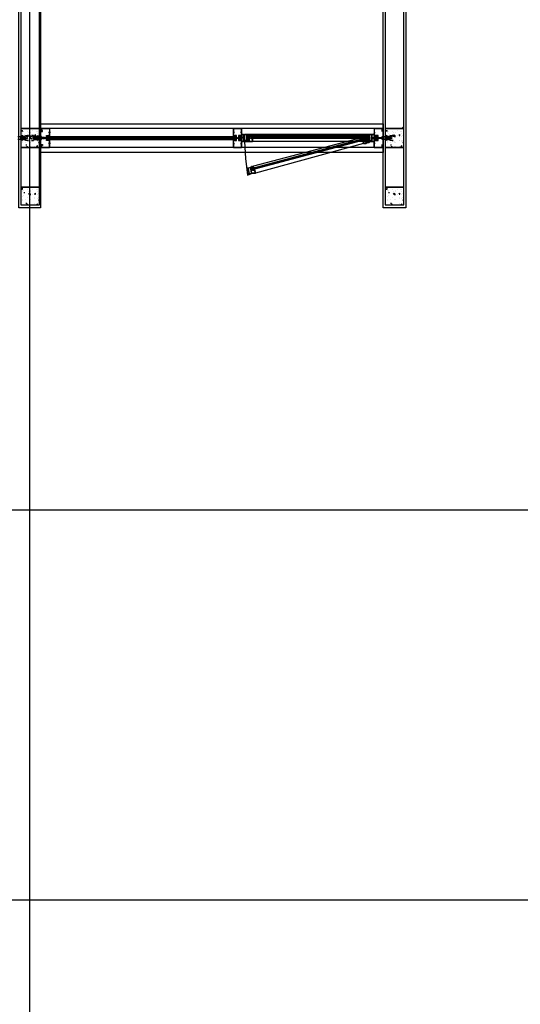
# Model space of a CAD drawing. Header units: millimetres. Extents: x 0 to 420, y 0 to 297.
# Tile 32 of 79: x 200 to 221, y 79 to 121. Entities that reach past the tile are written whole.
import ezdxf

# ---------------------------------------------------------------- set-up
doc = ezdxf.new("R2010")
doc.units = ezdxf.units.MM
doc.layers.add('LINE_000000', color=7, linetype='Continuous')

msp = doc.modelspace()

# ---------------------------------------------------------------- linework, layer by layer
at = {"layer": 'LINE_000000', "lineweight": 25}
for p, q in [((200.067, 213.402), (200.067, 67.691)), ((199.729, 116.247), (199.771, 116.247)), ((199.729, 116.247), (199.771, 116.205)), ((199.771, 116.205), (199.771, 116.247)), ((199.771, 116.163), (199.771, 116.163)), ((199.813, 116.205), (199.813, 116.205)), ((199.983, 116.205), (199.983, 116.205)), ((200.025, 116.163), (200.025, 116.163)), ((200.11, 116.163), (200.11, 116.163)), ((200.11, 116.163), (200.11, 116.163)), ((200.194, 116.247), (200.194, 116.247)), ((200.364, 116.205), (200.364, 116.205)), ((200.406, 116.205), (200.406, 116.205)), ((200.575, 116.29), (200.575, 116.29)), ((200.956, 116.163), (200.872, 116.163)), ((215.18, 116.332), (200.914, 116.332)), ((200.914, 116.163), (200.914, 116.163)), ((200.914, 116.163), (200.914, 116.163)), ((208.788, 116.332), (209, 116.332)), ((208.788, 116.163), (208.788, 116.163)), ((208.788, 116.163), (208.83, 116.163)), ((209.127, 116.163), (209.127, 116.163)), ((209.127, 116.163), (209.127, 116.163)), ((214.799, 116.163), (214.799, 116.163)), ((214.799, 116.163), (214.799, 116.163)), ((214.799, 116.163), (214.842, 116.163)), ((214.842, 116.163), (214.842, 116.163)), ((214.842, 116.163), (214.842, 116.163)), ((215.18, 116.332), (215.18, 116.332)), ((215.18, 116.29), (215.18, 116.29)), ((215.307, 116.247), (215.35, 116.247)), ((215.307, 116.247), (215.35, 116.205)), ((215.35, 116.205), (215.35, 116.247)), ((215.35, 116.163), (215.35, 116.163)), ((215.392, 116.205), (215.392, 116.205)), ((215.561, 116.205), (215.561, 116.205)), ((215.604, 116.163), (215.604, 116.163)), ((215.688, 116.163), (215.688, 116.163)), ((215.688, 116.163), (215.688, 116.163)), ((215.773, 116.247), (215.773, 116.247)), ((215.942, 116.205), (215.942, 116.205)), ((215.985, 116.332), (216.069, 116.417)), ((215.985, 116.205), (215.985, 116.205)), ((199.686, 115.951), (199.729, 115.951)), ((199.686, 115.951), (199.686, 115.951)), ((199.686, 115.951), (199.686, 115.951)), ((199.686, 115.909), (199.686, 115.909)), ((199.686, 115.909), (199.686, 115.909)), ((199.686, 115.909), (199.686, 115.909)), ((199.729, 115.909), (199.686, 115.909)), ((199.686, 115.909), (199.686, 115.909)), ((199.729, 115.951), (199.729, 115.951)), ((199.771, 115.909), (199.729, 115.951)), ((199.729, 115.951), (199.771, 115.951)), ((199.729, 115.951), (199.729, 115.951)), ((199.729, 115.951), (199.729, 115.951)), ((199.729, 115.909), (199.729, 115.909)), ((199.771, 115.909), (199.729, 115.909)), ((199.729, 115.909), (199.729, 115.909)), ((199.729, 115.909), (199.729, 115.909)), ((199.771, 116.12), (199.771, 116.12)), ((199.771, 115.951), (199.771, 115.951)), ((199.771, 115.951), (199.813, 115.951)), ((199.771, 115.951), (199.771, 115.951)), ((199.771, 115.951), (199.771, 115.951)), ((199.771, 115.909), (199.771, 115.909)), ((199.771, 115.909), (199.771, 115.909)), ((199.771, 115.909), (199.771, 115.909)), ((199.813, 115.909), (199.771, 115.909)), ((199.771, 115.909), (199.771, 115.909)), ((199.771, 115.909), (199.771, 115.909)), ((199.771, 115.909), (199.771, 115.909)), ((199.771, 115.782), (199.771, 115.782)), ((199.771, 115.739), (199.771, 115.739)), ((199.856, 115.909), (199.813, 115.951)), ((199.813, 115.951), (199.813, 115.951)), ((199.813, 115.951), (199.813, 115.951)), ((199.813, 115.951), (199.813, 115.951)), ((199.813, 115.909), (199.813, 115.909)), ((199.813, 115.909), (199.813, 115.909)), ((199.856, 116.078), (199.856, 116.078)), ((199.856, 116.078), (199.856, 116.078)), ((199.856, 116.078), (199.856, 116.078)), ((199.856, 115.951), (199.856, 115.951)), ((199.856, 115.951), (199.94, 115.951)), ((199.856, 115.909), (199.856, 115.909)), ((199.856, 115.909), (199.856, 115.909)), ((199.856, 115.909), (199.94, 115.909)), ((199.898, 115.739), (199.898, 115.739)), ((199.983, 115.824), (199.983, 115.824)), ((200.067, 115.993), (200.11, 116.036)), ((200.067, 115.993), (200.11, 115.993)), ((200.067, 115.993), (200.067, 115.993)), ((200.067, 115.782), (200.067, 115.782)), ((200.067, 115.739), (200.067, 115.739)), ((200.11, 115.993), (200.11, 116.036)), ((200.11, 115.951), (200.11, 115.951)), ((200.11, 115.739), (200.11, 115.739)), ((200.194, 116.036), (200.194, 116.036)), ((200.279, 115.951), (200.194, 115.951)), ((200.279, 115.909), (200.194, 115.909)), ((200.279, 116.036), (200.321, 116.078)), ((200.279, 116.036), (200.321, 116.036)), ((200.279, 115.909), (200.321, 115.951)), ((200.321, 115.951), (200.279, 115.951)), ((200.279, 115.951), (200.279, 115.951)), ((200.279, 115.909), (200.279, 115.909)), ((200.279, 115.909), (200.321, 115.909)), ((200.279, 115.824), (200.279, 115.824)), ((200.279, 115.824), (200.279, 115.824)), ((200.321, 116.036), (200.321, 116.078)), ((200.321, 115.951), (200.321, 115.951)), ((200.321, 115.951), (200.321, 115.951)), ((200.321, 115.951), (200.321, 115.951)), ((200.364, 115.951), (200.321, 115.951)), ((200.321, 115.909), (200.321, 115.909)), ((200.321, 115.909), (200.321, 115.909)), ((200.321, 115.909), (200.364, 115.909)), ((200.364, 115.951), (200.364, 115.951)), ((200.406, 115.951), (200.364, 115.951)), ((200.364, 115.951), (200.364, 115.951)), ((200.364, 115.951), (200.364, 115.951)), ((200.364, 115.909), (200.406, 115.909)), ((200.364, 115.909), (200.364, 115.909)), ((200.364, 115.909), (200.364, 115.909)), ((200.364, 115.909), (200.364, 115.909)), ((200.406, 116.12), (200.406, 116.12)), ((200.406, 115.993), (200.406, 115.993)), ((200.406, 115.951), (200.406, 115.951)), ((200.406, 115.909), (200.406, 115.951)), ((200.406, 115.951), (200.406, 115.951)), ((200.406, 115.909), (200.448, 115.951)), ((200.406, 115.951), (200.406, 115.951)), ((200.448, 115.951), (200.406, 115.951)), ((200.406, 115.909), (200.406, 115.909)), ((200.406, 115.909), (200.406, 115.909)), ((200.406, 115.909), (200.406, 115.909)), ((200.406, 115.909), (200.448, 115.909)), ((200.406, 115.824), (200.406, 115.824)), ((200.406, 115.782), (200.406, 115.782)), ((200.448, 116.036), (200.448, 116.036)), ((200.448, 115.951), (200.448, 115.951)), ((200.448, 115.951), (200.448, 115.951)), ((200.491, 115.951), (200.448, 115.951)), ((200.448, 115.909), (200.448, 115.909)), ((200.448, 115.909), (200.448, 115.909)), ((200.448, 115.909), (200.491, 115.909)), ((200.448, 115.824), (200.448, 115.824)), ((200.448, 115.739), (200.491, 115.782)), ((200.448, 115.739), (200.491, 115.739)), ((200.448, 115.739), (200.448, 115.739)), ((200.618, 115.951), (200.575, 115.951)), ((200.618, 115.951), (200.618, 115.951)), ((200.618, 115.951), (200.618, 115.951)), ((200.618, 115.909), (200.66, 115.951)), ((200.618, 115.951), (200.618, 115.951)), ((200.66, 115.951), (200.618, 115.951)), ((200.618, 115.909), (200.618, 115.909)), ((200.618, 115.909), (200.618, 115.909)), ((200.618, 115.909), (200.618, 115.909)), ((200.618, 115.909), (200.66, 115.909)), ((200.66, 115.951), (200.66, 115.951)), ((200.702, 115.951), (200.66, 115.951)), ((200.66, 115.909), (200.66, 115.909)), ((200.66, 115.909), (200.66, 115.909)), ((200.66, 115.909), (200.702, 115.909)), ((200.66, 115.909), (200.66, 115.909)), ((200.702, 115.951), (200.702, 115.951)), ((200.702, 115.909), (200.702, 115.951)), ((200.702, 115.951), (200.702, 115.951)), ((200.872, 115.866), (200.787, 115.993)), ((200.872, 115.951), (208.83, 115.951)), ((200.872, 115.951), (200.872, 115.951)), ((200.872, 115.951), (200.872, 115.951)), ((200.872, 115.909), (208.83, 115.909)), ((200.872, 115.909), (208.83, 115.909)), ((200.872, 115.909), (200.872, 115.909)), ((200.872, 115.909), (200.872, 115.909)), ((200.914, 115.993), (208.788, 115.993)), ((200.914, 115.951), (200.914, 115.951)), ((200.914, 115.909), (200.914, 115.909)), ((200.914, 115.909), (200.914, 115.909)), ((200.914, 115.866), (208.788, 115.866)), ((200.914, 115.697), (200.914, 115.739)), ((208.788, 115.951), (208.788, 115.951)), ((208.788, 115.909), (208.788, 115.909)), ((208.83, 115.866), (208.915, 115.993)), ((208.83, 115.951), (208.83, 115.951)), ((208.83, 115.951), (208.83, 115.951)), ((208.83, 115.909), (208.83, 115.909)), ((208.83, 115.909), (208.83, 115.909)), ((208.915, 115.951), (208.915, 115.951)), ((208.915, 115.951), (208.957, 115.951)), ((208.915, 115.909), (208.915, 115.909)), ((208.957, 115.909), (208.915, 115.909)), ((208.915, 115.909), (208.915, 115.909)), ((208.915, 115.909), (208.915, 115.909)), ((208.957, 115.951), (208.957, 115.951)), ((208.957, 115.951), (208.957, 115.951)), ((208.957, 115.951), (208.957, 115.951)), ((208.957, 115.951), (208.957, 115.951)), ((208.957, 115.951), (208.957, 115.951)), ((208.957, 115.951), (208.957, 115.951)), ((208.957, 115.909), (208.957, 115.909)), ((208.957, 115.909), (208.957, 115.909)), ((208.957, 115.909), (208.957, 115.909)), ((208.957, 115.909), (208.957, 115.909)), ((208.957, 115.909), (208.957, 115.909)), ((209, 115.951), (209, 115.951)), ((209, 115.951), (209, 115.951)), ((209, 115.951), (209, 115.951)), ((209, 115.951), (209, 115.951)), ((209, 115.951), (209, 115.951)), ((209, 115.909), (209, 115.909)), ((209, 115.909), (209, 115.909)), ((209, 115.909), (209, 115.909)), ((209, 115.909), (209, 115.909)), ((209.042, 115.951), (209.042, 115.951)), ((209.042, 115.951), (209.042, 115.951)), ((209.042, 115.951), (209.042, 115.951)), ((209.084, 115.951), (209.042, 115.951)), ((209.042, 115.951), (209.042, 115.951)), ((209.042, 115.951), (209.042, 115.951)), ((209.042, 115.909), (209.042, 115.909)), ((209.042, 115.909), (209.042, 115.909)), ((209.042, 115.909), (209.042, 115.909)), ((209.042, 115.909), (209.042, 115.909)), ((209.254, 115.951), (209.084, 115.951)), ((209.084, 115.951), (209.084, 115.951)), ((209.084, 115.951), (209.084, 115.951)), ((209.084, 115.951), (209.084, 115.951)), ((209.127, 115.951), (209.084, 115.909)), ((209.127, 115.951), (209.084, 115.951)), ((209.084, 115.951), (209.084, 115.951)), ((209.084, 115.951), (209.084, 115.951)), ((209.084, 115.909), (209.084, 115.909)), ((209.084, 115.909), (209.084, 115.909)), ((209.084, 115.909), (209.084, 115.909)), ((209.084, 115.909), (209.084, 115.909)), ((209.127, 115.951), (209.127, 115.951)), ((209.127, 115.951), (209.127, 115.951)), ((209.127, 115.951), (209.127, 115.951)), ((209.169, 115.951), (209.127, 115.909)), ((209.127, 115.951), (209.127, 115.951)), ((209.127, 115.951), (209.127, 115.951)), ((209.127, 115.909), (209.127, 115.909)), ((209.127, 115.909), (209.127, 115.909)), ((209.127, 115.909), (209.127, 115.909)), ((209.127, 115.909), (209.127, 115.909)), ((209.127, 115.909), (209.127, 115.909)), ((209.169, 115.951), (209.169, 115.951)), ((209.169, 115.951), (209.169, 115.951)), ((209.169, 115.951), (209.169, 115.951)), ((209.169, 115.951), (209.169, 115.951)), ((209.169, 115.951), (209.169, 115.951)), ((209.169, 115.951), (209.169, 115.951)), ((209.169, 115.909), (209.169, 115.909)), ((209.169, 115.909), (209.169, 115.909)), ((209.169, 115.909), (209.169, 115.909)), ((209.169, 115.909), (209.169, 115.909)), ((209.169, 115.909), (209.169, 115.909)), ((209.169, 115.909), (209.169, 115.909)), ((209.211, 115.951), (209.211, 115.951)), ((209.211, 115.951), (209.211, 115.951)), ((209.211, 115.951), (209.211, 115.951)), ((209.254, 115.909), (209.211, 115.909)), ((209.211, 115.909), (209.211, 115.909)), ((209.211, 115.909), (209.211, 115.909)), ((209.211, 115.909), (209.211, 115.909)), ((209.211, 115.909), (209.211, 115.909)), ((209.254, 115.951), (209.254, 115.951)), ((209.254, 115.951), (209.254, 115.951)), ((209.254, 115.909), (209.254, 115.909)), ((209.254, 115.782), (209.254, 115.782)), ((209.254, 115.782), (209.254, 115.782)), ((209.254, 115.782), (209.254, 115.782)), ((209.296, 115.824), (209.296, 115.824)), ((209.296, 115.824), (209.296, 115.782)), ((209.296, 115.782), (209.296, 115.782)), ((209.296, 115.782), (209.296, 115.782)), ((209.338, 116.078), (209.338, 116.078)), ((209.381, 116.078), (209.338, 116.078)), ((209.338, 116.036), (209.338, 116.036)), ((209.338, 116.036), (209.381, 116.036)), ((209.381, 116.078), (209.381, 116.078)), ((209.381, 116.078), (209.381, 116.078)), ((209.55, 115.993), (209.508, 115.993)), ((209.508, 115.909), (209.55, 115.951)), ((214.418, 115.993), (209.55, 115.993)), ((214.418, 115.993), (209.55, 115.993)), ((209.55, 115.993), (209.55, 115.993)), ((209.55, 115.993), (209.55, 115.993)), ((209.592, 115.993), (209.55, 115.993)), ((209.55, 115.993), (209.55, 115.951)), ((214.418, 115.951), (209.55, 115.951)), ((214.418, 115.951), (209.55, 115.951)), ((214.418, 115.951), (209.55, 115.951)), ((209.55, 115.951), (209.55, 115.951)), ((209.592, 115.951), (209.55, 115.951)), ((209.55, 115.951), (209.55, 115.951)), ((214.334, 116.036), (209.592, 116.036)), ((209.592, 115.993), (209.592, 115.993)), ((209.592, 115.993), (209.592, 115.993)), ((209.592, 115.951), (209.592, 115.951)), ((214.334, 115.909), (209.592, 115.909)), ((214.334, 115.782), (209.592, 115.782)), ((214.291, 115.951), (209.635, 114.723)), ((214.291, 115.824), (209.677, 114.596)), ((214.291, 115.909), (214.291, 115.909)), ((214.291, 115.909), (214.334, 115.909)), ((214.291, 115.909), (214.291, 115.909)), ((214.291, 115.866), (214.291, 115.866)), ((214.334, 115.993), (214.334, 115.993)), ((214.334, 115.951), (214.334, 115.951)), ((214.334, 115.951), (214.334, 115.951)), ((214.334, 115.909), (214.334, 115.951)), ((214.334, 115.909), (214.334, 115.909)), ((214.334, 115.866), (214.334, 115.866)), ((214.376, 115.993), (214.376, 115.993)), ((214.376, 115.951), (214.376, 115.951)), ((214.376, 115.951), (214.376, 115.951)), ((214.376, 115.866), (214.376, 115.866)), ((214.418, 115.993), (214.418, 115.993)), ((214.418, 115.993), (214.418, 115.951)), ((214.418, 115.909), (214.418, 115.951)), ((214.545, 116.078), (214.588, 116.078)), ((214.588, 116.036), (214.588, 116.036)), ((214.63, 116.078), (214.63, 116.078)), ((214.63, 115.782), (214.63, 115.782)), ((214.63, 115.782), (214.63, 115.782)), ((214.63, 115.782), (214.672, 115.782)), ((214.672, 115.951), (214.842, 115.951)), ((214.672, 115.951), (214.715, 115.951)), ((214.672, 115.951), (214.672, 115.951)), ((214.672, 115.909), (214.715, 115.909)), ((214.672, 115.909), (214.672, 115.909)), ((214.672, 115.782), (214.672, 115.782)), ((214.672, 115.782), (214.672, 115.782)), ((214.672, 115.782), (214.672, 115.782)), ((214.715, 115.951), (214.715, 115.951)), ((214.715, 115.951), (214.757, 115.951)), ((214.715, 115.951), (214.715, 115.951)), ((214.715, 115.951), (214.715, 115.951)), ((214.715, 115.951), (214.715, 115.951)), ((214.715, 115.909), (214.757, 115.909)), ((214.715, 115.909), (214.715, 115.909)), ((214.715, 115.909), (214.715, 115.909)), ((214.715, 115.909), (214.715, 115.909)), ((214.757, 115.951), (214.757, 115.951)), ((214.757, 115.951), (214.799, 115.951)), ((214.757, 115.951), (214.757, 115.951)), ((214.757, 115.951), (214.757, 115.951)), ((214.757, 115.951), (214.757, 115.951)), ((214.757, 115.951), (214.757, 115.951)), ((214.757, 115.909), (214.799, 115.909)), ((214.757, 115.909), (214.757, 115.909)), ((214.757, 115.909), (214.757, 115.909)), ((214.757, 115.909), (214.757, 115.909)), ((214.757, 115.909), (214.757, 115.909)), ((214.757, 115.909), (214.757, 115.909)), ((214.799, 115.951), (214.799, 115.951)), ((214.799, 115.951), (214.799, 115.951)), ((214.799, 115.951), (214.799, 115.951)), ((214.799, 115.951), (214.799, 115.951)), ((214.799, 115.951), (214.799, 115.951)), ((214.799, 115.951), (214.799, 115.951)), ((214.799, 115.909), (214.799, 115.909)), ((214.799, 115.909), (214.799, 115.909)), ((214.799, 115.909), (214.799, 115.909)), ((214.799, 115.909), (214.799, 115.909)), ((214.799, 115.909), (214.799, 115.909)), ((214.799, 115.909), (214.799, 115.909)), ((214.842, 115.951), (214.884, 115.909)), ((214.842, 115.951), (214.842, 115.951)), ((214.842, 115.951), (214.884, 115.951)), ((214.842, 115.951), (214.842, 115.951)), ((214.842, 115.951), (214.842, 115.951)), ((214.842, 115.951), (214.842, 115.951)), ((214.842, 115.951), (214.842, 115.951)), ((214.842, 115.909), (214.842, 115.909)), ((214.842, 115.909), (214.842, 115.909)), ((214.842, 115.909), (214.842, 115.909)), ((214.842, 115.909), (214.842, 115.909)), ((214.842, 115.909), (214.842, 115.909)), ((214.842, 115.909), (214.842, 115.909)), ((214.884, 115.951), (214.884, 115.951)), ((214.884, 115.951), (214.926, 115.951)), ((214.884, 115.951), (214.884, 115.951)), ((214.884, 115.951), (214.884, 115.951)), ((214.884, 115.951), (214.884, 115.951)), ((214.884, 115.951), (214.884, 115.951)), ((214.884, 115.909), (214.884, 115.909)), ((214.884, 115.909), (214.884, 115.909)), ((214.884, 115.909), (214.884, 115.909)), ((214.884, 115.909), (214.884, 115.909)), ((214.884, 115.909), (214.884, 115.909)), ((214.926, 115.951), (214.926, 115.951)), ((214.926, 115.951), (214.969, 115.951)), ((214.926, 115.951), (214.926, 115.951)), ((214.926, 115.951), (214.926, 115.951)), ((214.926, 115.951), (214.926, 115.951)), ((214.926, 115.909), (214.926, 115.909)), ((214.926, 115.909), (214.969, 115.909)), ((214.926, 115.909), (214.926, 115.909)), ((214.926, 115.909), (214.926, 115.909)), ((214.969, 115.951), (215.011, 115.951)), ((214.969, 115.951), (214.969, 115.951)), ((214.969, 115.951), (214.969, 115.951)), ((214.969, 115.951), (214.969, 115.951)), ((214.969, 115.951), (214.969, 115.951)), ((214.969, 115.951), (214.969, 115.951)), ((214.969, 115.909), (214.969, 115.909)), ((214.969, 115.909), (214.969, 115.909)), ((214.969, 115.909), (214.969, 115.909)), ((214.969, 115.909), (214.969, 115.909)), ((214.969, 115.909), (214.969, 115.909)), ((215.011, 115.951), (215.011, 115.951)), ((215.011, 115.951), (215.011, 115.951)), ((215.011, 115.951), (215.011, 115.951)), ((215.011, 115.909), (215.011, 115.909)), ((215.011, 115.909), (215.011, 115.909)), ((215.011, 115.909), (215.011, 115.909)), ((215.011, 115.909), (215.011, 115.909)), ((215.053, 115.951), (215.096, 115.951)), ((215.053, 115.951), (215.053, 115.951)), ((215.096, 115.909), (215.053, 115.909)), ((215.053, 115.909), (215.053, 115.909)), ((215.096, 115.951), (215.096, 115.951)), ((215.096, 115.951), (215.138, 115.951)), ((215.096, 115.951), (215.096, 115.951)), ((215.096, 115.909), (215.096, 115.909)), ((215.138, 115.909), (215.096, 115.909)), ((215.096, 115.909), (215.096, 115.909)), ((215.096, 115.909), (215.096, 115.909)), ((215.096, 115.909), (215.096, 115.909)), ((215.138, 115.909), (215.138, 115.951)), ((215.138, 115.951), (215.138, 115.951)), ((215.138, 115.951), (215.138, 115.951)), ((215.138, 115.909), (215.138, 115.909)), ((215.265, 115.951), (215.307, 115.951)), ((215.265, 115.951), (215.265, 115.951)), ((215.265, 115.951), (215.265, 115.951)), ((215.265, 115.909), (215.265, 115.909)), ((215.265, 115.909), (215.265, 115.909)), ((215.265, 115.909), (215.265, 115.909)), ((215.307, 115.909), (215.265, 115.909)), ((215.265, 115.909), (215.265, 115.909)), ((215.307, 115.951), (215.307, 115.951)), ((215.35, 115.909), (215.307, 115.951)), ((215.307, 115.951), (215.35, 115.951)), ((215.307, 115.951), (215.307, 115.951)), ((215.307, 115.951), (215.307, 115.951)), ((215.307, 115.909), (215.307, 115.909)), ((215.307, 115.909), (215.307, 115.909)), ((215.35, 115.909), (215.307, 115.909)), ((215.307, 115.909), (215.307, 115.909)), ((215.35, 115.951), (215.35, 115.951)), ((215.35, 115.951), (215.392, 115.951)), ((215.35, 115.951), (215.35, 115.951)), ((215.35, 115.951), (215.35, 115.951)), ((215.35, 115.909), (215.35, 115.909)), ((215.392, 115.909), (215.35, 115.909)), ((215.35, 115.909), (215.35, 115.909)), ((215.35, 115.909), (215.35, 115.909)), ((215.35, 115.909), (215.35, 115.909)), ((215.35, 115.782), (215.35, 115.782)), ((215.35, 115.739), (215.35, 115.739)), ((215.392, 116.12), (215.392, 116.12)), ((215.392, 115.951), (215.434, 115.951)), ((215.392, 115.951), (215.392, 115.951)), ((215.392, 115.951), (215.392, 115.951)), ((215.392, 115.951), (215.392, 115.951)), ((215.392, 115.909), (215.392, 115.909)), ((215.392, 115.909), (215.392, 115.909)), ((215.392, 115.909), (215.392, 115.909)), ((215.434, 116.078), (215.434, 116.078)), ((215.434, 116.078), (215.434, 116.078)), ((215.434, 116.078), (215.434, 116.078)), ((215.434, 115.909), (215.434, 115.951)), ((215.434, 115.951), (215.434, 115.951)), ((215.434, 115.951), (215.434, 115.951)), ((215.434, 115.951), (215.519, 115.951)), ((215.434, 115.909), (215.434, 115.909)), ((215.434, 115.909), (215.434, 115.909)), ((215.477, 115.909), (215.434, 115.909)), ((215.434, 115.909), (215.434, 115.909)), ((215.477, 115.909), (215.519, 115.909)), ((215.477, 115.739), (215.477, 115.739)), ((215.561, 115.824), (215.561, 115.824)), ((215.646, 115.993), (215.688, 116.036)), ((215.646, 115.993), (215.688, 115.993)), ((215.646, 115.993), (215.646, 115.993)), ((215.646, 115.782), (215.646, 115.782)), ((215.646, 115.739), (215.646, 115.739)), ((215.688, 115.993), (215.688, 116.036)), ((215.688, 115.951), (215.688, 115.951)), ((215.688, 115.739), (215.688, 115.739)), ((215.773, 116.036), (215.773, 116.036)), ((215.858, 116.036), (215.9, 116.078)), ((215.858, 116.036), (215.9, 116.036)), ((215.858, 115.824), (215.858, 115.824)), ((215.9, 116.036), (215.9, 116.078)), ((215.9, 115.824), (215.9, 115.824)), ((215.985, 116.12), (215.985, 116.12)), ((215.985, 115.993), (215.985, 115.993)), ((215.985, 115.824), (215.985, 115.824)), ((215.985, 115.782), (215.985, 115.782)), ((216.027, 116.036), (216.027, 116.036)), ((216.027, 115.824), (216.027, 115.824)), ((216.027, 115.739), (216.069, 115.782)), ((216.027, 115.739), (216.069, 115.739)), ((216.027, 115.739), (216.027, 115.739)), ((199.686, 115.697), (199.686, 115.697)), ((199.94, 115.612), (199.94, 115.655)), ((199.94, 115.612), (199.94, 115.655)), ((199.94, 115.612), (199.94, 115.612)), ((199.94, 115.57), (199.983, 115.57)), ((199.94, 115.57), (199.983, 115.528)), ((199.983, 115.528), (199.983, 115.57)), ((200.067, 115.57), (200.067, 115.57)), ((200.11, 115.57), (200.11, 115.57)), ((200.279, 115.57), (200.279, 115.57)), ((200.364, 115.57), (200.406, 115.612)), ((200.364, 115.57), (200.406, 115.57)), ((200.406, 115.57), (200.406, 115.612)), ((200.406, 115.612), (200.406, 115.612)), ((200.575, 115.57), (200.575, 115.57)), ((200.575, 115.528), (200.575, 115.528)), ((200.956, 115.697), (200.872, 115.697)), ((200.914, 115.697), (200.914, 115.697)), ((200.914, 115.697), (200.914, 115.697)), ((215.18, 115.528), (200.914, 115.528)), ((208.788, 115.697), (208.788, 115.697)), ((209.127, 115.697), (209.127, 115.697)), ((214.334, 115.697), (209.719, 114.427)), ((214.799, 115.697), (214.799, 115.697)), ((214.799, 115.697), (214.799, 115.697)), ((214.842, 115.697), (214.842, 115.697)), ((214.842, 115.697), (214.842, 115.697)), ((215.138, 115.528), (215.138, 115.528)), ((215.18, 115.57), (215.18, 115.57)), ((215.265, 115.697), (215.265, 115.697)), ((215.519, 115.612), (215.519, 115.655)), ((215.519, 115.612), (215.519, 115.655)), ((215.519, 115.612), (215.519, 115.612)), ((215.519, 115.57), (215.561, 115.57)), ((215.519, 115.57), (215.561, 115.528)), ((215.561, 115.528), (215.561, 115.57)), ((215.646, 115.57), (215.646, 115.57)), ((215.688, 115.57), (215.688, 115.57)), ((215.858, 115.57), (215.858, 115.57)), ((215.942, 115.57), (215.985, 115.612)), ((215.942, 115.57), (215.985, 115.57)), ((215.985, 115.57), (215.985, 115.612)), ((215.985, 115.612), (215.985, 115.612)), ((209.592, 114.681), (209.592, 114.681)), ((209.592, 114.639), (209.592, 114.639)), ((209.592, 114.639), (209.592, 114.639)), ((209.592, 114.639), (209.592, 114.596)), ((209.592, 114.596), (209.592, 114.596)), ((209.635, 114.681), (209.635, 114.681)), ((209.635, 114.681), (209.635, 114.639)), ((209.635, 114.681), (209.635, 114.681)), ((209.635, 114.596), (209.635, 114.596)), ((209.677, 114.596), (209.635, 114.596)), ((209.635, 114.596), (209.635, 114.596)), ((209.677, 114.596), (209.677, 114.596)), ((199.729, 113.75), (199.771, 113.792)), ((199.729, 113.75), (199.771, 113.75)), ((199.771, 113.75), (199.771, 113.792)), ((199.771, 113.707), (199.771, 113.707)), ((199.771, 113.665), (199.771, 113.665)), ((199.813, 113.707), (199.813, 113.707)), ((199.856, 113.58), (199.856, 113.623)), ((199.856, 113.58), (199.856, 113.623)), ((199.983, 113.75), (199.983, 113.75)), ((200.025, 113.665), (200.025, 113.665)), ((200.11, 113.707), (200.11, 113.707)), ((200.11, 113.665), (200.11, 113.665)), ((200.194, 113.75), (200.194, 113.75)), ((200.364, 113.75), (200.364, 113.75)), ((200.406, 113.75), (200.406, 113.75)), ((200.406, 113.665), (200.406, 113.665)), ((215.307, 113.75), (215.35, 113.792)), ((215.307, 113.75), (215.35, 113.75)), ((215.35, 113.75), (215.35, 113.792)), ((215.35, 113.707), (215.35, 113.707)), ((215.392, 113.707), (215.392, 113.707)), ((215.392, 113.665), (215.392, 113.665)), ((215.434, 113.58), (215.434, 113.623)), ((215.434, 113.58), (215.434, 113.623)), ((215.561, 113.75), (215.561, 113.75)), ((215.604, 113.665), (215.604, 113.665)), ((215.688, 113.707), (215.688, 113.707)), ((215.688, 113.665), (215.688, 113.665)), ((215.773, 113.75), (215.773, 113.75)), ((215.942, 113.75), (215.942, 113.75)), ((215.985, 113.75), (215.985, 113.75)), ((215.985, 113.665), (215.985, 113.665)), ((199.686, 113.199), (199.686, 113.199)), ((199.771, 113.453), (199.771, 113.453)), ((199.771, 113.284), (199.771, 113.284)), ((199.771, 113.242), (199.771, 113.242)), ((199.813, 113.496), (199.813, 113.496)), ((199.813, 113.496), (199.813, 113.496)), ((199.856, 113.58), (199.856, 113.58)), ((199.898, 113.284), (199.898, 113.284)), ((199.983, 113.369), (199.983, 113.369)), ((200.067, 113.538), (200.11, 113.538)), ((200.067, 113.538), (200.11, 113.496)), ((200.067, 113.538), (200.067, 113.538)), ((200.067, 113.284), (200.067, 113.284)), ((200.067, 113.284), (200.067, 113.284)), ((200.11, 113.496), (200.11, 113.538)), ((200.11, 113.496), (200.11, 113.496)), ((200.11, 113.284), (200.11, 113.284)), ((200.194, 113.538), (200.194, 113.538)), ((200.279, 113.538), (200.321, 113.58)), ((200.279, 113.538), (200.321, 113.538)), ((200.279, 113.369), (200.279, 113.369)), ((200.279, 113.326), (200.279, 113.326)), ((200.321, 113.538), (200.321, 113.58)), ((200.406, 113.538), (200.406, 113.538)), ((200.406, 113.326), (200.406, 113.326)), ((200.406, 113.326), (200.406, 113.326)), ((200.448, 113.58), (200.448, 113.58)), ((200.448, 113.369), (200.448, 113.369)), ((200.448, 113.284), (200.491, 113.284)), ((200.448, 113.284), (200.491, 113.242)), ((200.448, 113.284), (200.448, 113.284)), ((215.265, 113.199), (215.265, 113.199)), ((215.35, 113.453), (215.35, 113.453)), ((215.35, 113.284), (215.35, 113.284)), ((215.35, 113.242), (215.35, 113.242)), ((215.392, 113.496), (215.392, 113.496)), ((215.392, 113.496), (215.392, 113.496)), ((215.434, 113.58), (215.434, 113.58)), ((215.477, 113.284), (215.477, 113.284)), ((215.561, 113.369), (215.561, 113.369)), ((215.646, 113.538), (215.688, 113.538)), ((215.646, 113.538), (215.688, 113.496)), ((215.646, 113.538), (215.646, 113.538)), ((215.646, 113.284), (215.646, 113.284)), ((215.646, 113.284), (215.646, 113.284)), ((215.688, 113.496), (215.688, 113.538)), ((215.688, 113.496), (215.688, 113.496)), ((215.688, 113.284), (215.688, 113.284)), ((215.773, 113.538), (215.773, 113.538)), ((215.858, 113.538), (215.9, 113.58)), ((215.858, 113.538), (215.9, 113.538)), ((215.858, 113.326), (215.858, 113.326)), ((215.9, 113.538), (215.9, 113.58)), ((215.9, 113.369), (215.9, 113.369)), ((215.985, 113.538), (215.985, 113.538)), ((215.985, 113.326), (215.985, 113.326)), ((215.985, 113.326), (215.985, 113.326)), ((216.027, 113.58), (216.027, 113.58)), ((216.027, 113.369), (216.027, 113.369)), ((216.027, 113.284), (216.069, 113.284)), ((216.027, 113.284), (216.069, 113.242)), ((216.027, 113.284), (216.027, 113.284)), ((199.94, 113.115), (199.94, 113.157)), ((199.94, 113.115), (199.94, 113.157)), ((199.94, 113.115), (199.94, 113.115)), ((199.94, 113.072), (199.983, 113.115)), ((199.94, 113.072), (199.983, 113.072)), ((199.983, 113.072), (199.983, 113.115)), ((200.067, 113.072), (200.067, 113.072)), ((200.11, 113.072), (200.11, 113.072)), ((200.279, 113.115), (200.279, 113.115)), ((200.364, 113.072), (200.406, 113.115)), ((200.364, 113.072), (200.406, 113.072)), ((200.406, 113.072), (200.406, 113.115)), ((200.406, 113.115), (200.406, 113.115)), ((215.519, 113.115), (215.519, 113.157)), ((215.519, 113.115), (215.519, 113.157)), ((215.519, 113.115), (215.519, 113.115)), ((215.519, 113.072), (215.561, 113.115)), ((215.519, 113.072), (215.561, 113.072)), ((215.561, 113.072), (215.561, 113.115)), ((215.646, 113.072), (215.646, 113.072)), ((215.688, 113.072), (215.688, 113.072)), ((215.858, 113.115), (215.858, 113.115)), ((215.942, 113.072), (215.985, 113.115)), ((215.942, 113.072), (215.985, 113.072)), ((215.985, 113.072), (215.985, 113.115)), ((215.985, 113.115), (215.985, 113.115)), ((229.277, 100.034), (147.447, 100.034)), ((242.443, 83.354), (147.447, 83.354))]:
    msp.add_line(p, q, dxfattribs=at)
at = {"layer": 'LINE_000000', "lineweight": 0}
for p, q in [((200.533, 115.951), (200.533, 115.951)), ((208.957, 115.951), (208.957, 115.951)), ((215.18, 115.951), (215.18, 115.951))]:
    msp.add_line(p, q, dxfattribs=at)
at = {"layer": 'LINE_000000', "lineweight": 25}
for points in [[(200.533, 141.69), (200.533, 112.945), (199.602, 112.945), (199.602, 141.69)], [(207.687, 141.69), (216.154, 141.69), (216.154, 112.945)], [(216.154, 112.945), (215.18, 112.945), (215.18, 140.716), (207.687, 140.716)], [(200.575, 116.332), (200.575, 116.332), (200.533, 116.332), (200.575, 116.332), (200.533, 116.332), (200.575, 116.332), (200.533, 116.332), (200.533, 116.29)], [(200.914, 116.332), (200.575, 116.332), (200.914, 116.332), (200.914, 115.993), (200.787, 115.993), (200.787, 115.951), (200.787, 115.866), (200.914, 115.866), (200.914, 115.528), (200.575, 115.528), (200.575, 115.612), (200.575, 115.655), (200.618, 115.655), (200.618, 115.612), (200.575, 115.612), (200.575, 115.528), (200.914, 115.528), (200.914, 115.697)], [(200.575, 116.29), (200.575, 116.332), (200.575, 116.29), (200.575, 116.332), (200.575, 116.247), (200.575, 116.205), (200.618, 116.205), (200.618, 116.247), (200.575, 116.247), (200.575, 116.332), (200.914, 116.332), (200.914, 116.163), (200.914, 116.12)], [(209.127, 116.163), (209.127, 116.332), (208.788, 116.332), (208.788, 116.163), (208.788, 116.12)], [(209.084, 116.163), (209.127, 116.163), (209.127, 116.12)], [(214.799, 116.332), (215.138, 116.332), (214.799, 116.332), (214.799, 115.993), (214.926, 115.993), (214.926, 115.951), (214.926, 115.866), (214.799, 115.866), (214.799, 115.528), (215.138, 115.528), (215.138, 115.612), (215.138, 115.655), (215.138, 115.612), (215.138, 115.528), (214.799, 115.528), (214.799, 115.697)], [(215.138, 116.29), (215.138, 116.332), (215.138, 116.29), (215.138, 116.332), (215.138, 116.247), (215.138, 116.205), (215.138, 116.247), (215.138, 116.332), (214.799, 116.332), (214.799, 116.163), (214.799, 116.12)], [(215.18, 116.332), (215.18, 116.332), (215.138, 116.332), (215.18, 116.332), (215.138, 116.332)], [(199.559, 115.993), (199.686, 115.993), (199.729, 115.993), (199.729, 115.951), (199.771, 115.993), (199.813, 115.993), (199.856, 115.993), (199.898, 115.993), (199.898, 116.036), (199.94, 116.036), (200.025, 116.036), (199.983, 116.036), (199.686, 115.951), (199.686, 115.909), (199.686, 115.909), (199.983, 115.824), (200.025, 115.824), (199.94, 115.824), (199.898, 115.824), (199.898, 115.866), (199.856, 115.866), (199.813, 115.866), (199.771, 115.866), (199.729, 115.909), (199.729, 115.866), (199.686, 115.866), (199.559, 115.866)], [(199.686, 115.909), (199.686, 115.951), (199.729, 115.909), (199.686, 115.951)], [(199.813, 115.909), (199.813, 115.951), (199.813, 115.909), (199.771, 115.951)], [(199.813, 115.951), (199.856, 115.951), (199.856, 115.909), (199.856, 115.951)], [(199.813, 115.909), (199.856, 115.909), (199.813, 115.951)], [(199.986, 115.969), (199.979, 115.974), (199.972, 115.979), (199.965, 115.983), (199.957, 115.986), (199.949, 115.989), (199.941, 115.991), (199.932, 115.993), (199.924, 115.993)], [(199.924, 115.909), (199.932, 115.909), (199.941, 115.911), (199.949, 115.913), (199.957, 115.916), (199.965, 115.919), (199.972, 115.923), (199.979, 115.928), (199.986, 115.933)], [(200.169, 115.993), (200.16, 115.993), (200.152, 115.991), (200.144, 115.989), (200.135, 115.986), (200.128, 115.983), (200.12, 115.979), (200.113, 115.974), (200.106, 115.969)], [(200.106, 115.933), (200.113, 115.928), (200.12, 115.923), (200.128, 115.919), (200.135, 115.916), (200.144, 115.913), (200.152, 115.911), (200.16, 115.909), (200.169, 115.909)], [(200.279, 115.951), (200.279, 115.909), (200.321, 115.951)], [(200.364, 115.909), (200.364, 115.951), (200.321, 115.909), (200.321, 115.951), (200.321, 115.909)], [(200.364, 115.951), (200.364, 115.909), (200.406, 115.951)], [(200.406, 115.951), (200.406, 115.909), (200.448, 115.951)], [(200.448, 115.909), (200.448, 115.951), (200.448, 115.909), (200.491, 115.909)], [(200.618, 115.909), (200.575, 115.909), (200.618, 115.951), (200.575, 115.951)], [(200.66, 115.909), (200.66, 115.951), (200.66, 115.909), (200.702, 115.951)], [(200.702, 115.951), (200.787, 115.951), (200.787, 115.909), (200.702, 115.909)], [(200.914, 115.739), (200.914, 115.824), (200.787, 115.824), (200.787, 116.036), (200.914, 116.036), (200.914, 116.12)], [(200.787, 115.866), (200.787, 115.993), (200.872, 115.993), (200.872, 115.866), (200.787, 115.866), (200.872, 115.993)], [(200.877, 116.034), (200.869, 116.033), (200.862, 116.031), (200.855, 116.029), (200.848, 116.026), (200.841, 116.022), (200.835, 116.018), (200.829, 116.014), (200.823, 116.009)], [(200.823, 115.893), (200.829, 115.888), (200.835, 115.884), (200.841, 115.88), (200.848, 115.876), (200.855, 115.873), (200.862, 115.871), (200.869, 115.869), (200.877, 115.868)], [(200.914, 116.016), (200.915, 116.005), (200.917, 115.994), (200.922, 115.985), (200.927, 115.976), (200.935, 115.968), (200.943, 115.961), (200.953, 115.956), (200.963, 115.953)], [(200.963, 115.949), (200.953, 115.946), (200.943, 115.941), (200.935, 115.934), (200.927, 115.926), (200.922, 115.917), (200.917, 115.908), (200.915, 115.897), (200.914, 115.886)], [(208.739, 115.953), (208.749, 115.956), (208.759, 115.961), (208.767, 115.968), (208.775, 115.976), (208.78, 115.985), (208.785, 115.994), (208.787, 116.005), (208.788, 116.016)], [(208.788, 115.886), (208.787, 115.897), (208.785, 115.908), (208.78, 115.917), (208.775, 115.926), (208.767, 115.934), (208.759, 115.941), (208.749, 115.946), (208.739, 115.949)], [(208.837, 116.009), (208.831, 116.014), (208.825, 116.018), (208.818, 116.022), (208.812, 116.026), (208.805, 116.029), (208.798, 116.031), (208.79, 116.033), (208.783, 116.034)], [(208.783, 115.868), (208.79, 115.869), (208.798, 115.871), (208.805, 115.873), (208.812, 115.876), (208.818, 115.88), (208.825, 115.884), (208.831, 115.888), (208.837, 115.893)], [(208.788, 115.739), (208.788, 115.824), (208.915, 115.824), (208.915, 116.036), (208.788, 116.036), (208.788, 116.12)], [(208.83, 115.697), (208.788, 115.697), (208.788, 115.739)], [(208.915, 115.866), (208.915, 115.993), (208.83, 115.993), (208.83, 115.866), (208.915, 115.866), (208.83, 115.993)], [(208.957, 115.909), (208.957, 115.951), (208.957, 115.909), (209, 115.951), (209, 115.909), (209, 115.951), (209, 115.909), (209.042, 115.951), (209.042, 115.909)], [(209.127, 116.12), (209.127, 116.036), (209, 116.036), (209, 115.824), (209.127, 115.824), (209.127, 115.739)], [(209.042, 115.951), (209.042, 115.909), (209.084, 115.951)], [(209.084, 115.951), (209.084, 115.909), (209.042, 115.909)], [(209.127, 115.951), (209.127, 115.909), (209.084, 115.909)], [(209.084, 115.697), (209.127, 115.697), (209.127, 115.739)], [(209.169, 115.951), (209.169, 115.909), (209.211, 115.951)], [(209.265, 115.781), (209.261, 115.78), (209.257, 115.779), (209.253, 115.778), (209.249, 115.776), (209.245, 115.774), (209.241, 115.772), (209.237, 115.77), (209.234, 115.767)], [(209.254, 115.782), (209.296, 115.062), (209.381, 114.342)], [(209.465, 115.782), (209.508, 115.782), (209.592, 115.782), (209.592, 115.866), (209.55, 115.909)], [(209.55, 115.909), (209.592, 115.909), (209.592, 115.782), (209.465, 115.782)], [(209.467, 115.997), (209.471, 115.981), (209.477, 115.967), (209.485, 115.953), (209.495, 115.941), (209.506, 115.931), (209.519, 115.922), (209.534, 115.916), (209.549, 115.911)], [(209.467, 115.997), (209.471, 115.981), (209.477, 115.967), (209.485, 115.953), (209.495, 115.941), (209.506, 115.931), (209.519, 115.922), (209.534, 115.916), (209.549, 115.911)], [(209.512, 116.06), (209.51, 116.059), (209.509, 116.058), (209.508, 116.057), (209.506, 116.056), (209.505, 116.055), (209.504, 116.054), (209.502, 116.053), (209.501, 116.051)], [(209.501, 115.935), (209.508, 115.929), (209.516, 115.924), (209.525, 115.919), (209.533, 115.916), (209.542, 115.913), (209.552, 115.91), (209.561, 115.909), (209.571, 115.909)], [(209.566, 116.078), (209.561, 116.078), (209.557, 116.077), (209.552, 116.076), (209.548, 116.075), (209.543, 116.074), (209.539, 116.073), (209.534, 116.071), (209.53, 116.07)], [(209.552, 116.042), (209.554, 116.034), (209.558, 116.026), (209.563, 116.019), (209.568, 116.012), (209.575, 116.007), (209.582, 116.002), (209.59, 115.998), (209.598, 115.995)], [(209.598, 115.991), (209.59, 115.989), (209.582, 115.985), (209.575, 115.98), (209.568, 115.974), (209.563, 115.968), (209.558, 115.961), (209.554, 115.953), (209.552, 115.944)], [(209.592, 114.639), (214.334, 115.909), (214.376, 115.866), (209.592, 114.596)], [(214.217, 115.917), (214.224, 115.922), (214.23, 115.927), (214.236, 115.934), (214.241, 115.941), (214.244, 115.949), (214.247, 115.957), (214.249, 115.965), (214.249, 115.974)], [(214.284, 115.833), (214.279, 115.84), (214.274, 115.847), (214.267, 115.853), (214.26, 115.858), (214.252, 115.861), (214.244, 115.864), (214.236, 115.866), (214.227, 115.866)], [(214.285, 115.992), (214.28, 115.993), (214.276, 115.993), (214.271, 115.993), (214.266, 115.993), (214.262, 115.993), (214.257, 115.992), (214.252, 115.992), (214.248, 115.991)], [(214.286, 115.995), (214.294, 115.998), (214.302, 116.002), (214.309, 116.007), (214.315, 116.012), (214.321, 116.019), (214.326, 116.026), (214.329, 116.034), (214.332, 116.042)], [(214.332, 115.944), (214.329, 115.953), (214.326, 115.961), (214.321, 115.968), (214.315, 115.974), (214.309, 115.98), (214.302, 115.985), (214.294, 115.989), (214.286, 115.991)], [(214.298, 115.828), (214.307, 115.831), (214.316, 115.834), (214.324, 115.839), (214.332, 115.844), (214.34, 115.85), (214.346, 115.857), (214.353, 115.864), (214.358, 115.871)], [(214.317, 115.982), (214.316, 115.983), (214.314, 115.984), (214.313, 115.984), (214.311, 115.985), (214.31, 115.986), (214.308, 115.986), (214.307, 115.987), (214.305, 115.987)], [(214.313, 115.909), (214.323, 115.909), (214.332, 115.91), (214.341, 115.913), (214.35, 115.916), (214.359, 115.919), (214.367, 115.924), (214.375, 115.929), (214.383, 115.935)], [(214.354, 116.07), (214.349, 116.071), (214.345, 116.073), (214.341, 116.074), (214.336, 116.075), (214.331, 116.076), (214.327, 116.077), (214.322, 116.078), (214.317, 116.078)], [(214.461, 115.782), (214.418, 115.782), (214.334, 115.782), (214.334, 115.866), (214.376, 115.909)], [(214.376, 115.909), (214.334, 115.909), (214.376, 115.909), (214.334, 115.909), (214.334, 115.782), (214.461, 115.782)], [(214.383, 116.051), (214.381, 116.053), (214.38, 116.054), (214.379, 116.055), (214.377, 116.056), (214.376, 116.057), (214.375, 116.058), (214.373, 116.059), (214.372, 116.06)], [(214.377, 115.911), (214.392, 115.916), (214.407, 115.922), (214.42, 115.931), (214.431, 115.941), (214.441, 115.953), (214.449, 115.967), (214.455, 115.981), (214.459, 115.997)], [(214.377, 115.911), (214.392, 115.916), (214.407, 115.922), (214.42, 115.931), (214.431, 115.941), (214.441, 115.953), (214.449, 115.967), (214.455, 115.981), (214.459, 115.997)], [(214.588, 116.036), (214.588, 116.036), (214.545, 116.036)], [(214.65, 115.767), (214.646, 115.77), (214.643, 115.772), (214.639, 115.774), (214.635, 115.776), (214.631, 115.778), (214.627, 115.779), (214.622, 115.78), (214.618, 115.781)], [(214.672, 115.824), (214.63, 115.824), (214.63, 115.782)], [(214.715, 115.909), (214.715, 115.951), (214.757, 115.909)], [(214.757, 115.909), (214.757, 115.951), (214.799, 115.909)], [(214.799, 115.739), (214.799, 115.824), (214.969, 115.824), (214.969, 116.036), (214.799, 116.036), (214.799, 116.12)], [(214.842, 115.951), (214.842, 115.909), (214.799, 115.951)], [(214.842, 115.697), (214.799, 115.697), (214.799, 115.739)], [(214.884, 115.951), (214.926, 115.909), (214.926, 115.951), (214.926, 115.909), (214.926, 115.951), (214.969, 115.909), (214.969, 115.951), (214.969, 115.909), (214.969, 115.951)], [(214.884, 115.951), (214.884, 115.909), (214.926, 115.909)], [(215.011, 115.951), (215.053, 115.909), (214.926, 115.909), (214.926, 115.951), (215.011, 115.951), (215.053, 115.951)], [(215.053, 115.951), (215.053, 115.909), (215.053, 115.951), (215.096, 115.909), (215.096, 115.951)], [(215.096, 115.909), (215.096, 115.951), (215.138, 115.909)], [(215.265, 115.909), (215.265, 115.951), (215.307, 115.909), (215.265, 115.951)], [(215.307, 115.909), (215.307, 115.951), (215.35, 115.909)], [(215.392, 115.909), (215.392, 115.951), (215.392, 115.909), (215.35, 115.951)], [(215.392, 115.909), (215.434, 115.909), (215.392, 115.951)], [(215.434, 115.909), (215.434, 115.951), (215.477, 115.909)], [(215.565, 115.969), (215.558, 115.974), (215.551, 115.979), (215.543, 115.983), (215.536, 115.986), (215.527, 115.989), (215.519, 115.991), (215.511, 115.993), (215.502, 115.993)], [(215.502, 115.909), (215.511, 115.909), (215.519, 115.911), (215.527, 115.913), (215.536, 115.916), (215.543, 115.919), (215.551, 115.923), (215.558, 115.928), (215.565, 115.933)], [(200.533, 115.528), (200.575, 115.528), (200.533, 115.528), (200.575, 115.528), (200.533, 115.528), (200.575, 115.528)], [(208.788, 115.697), (208.788, 115.697), (208.788, 115.528), (209.127, 115.528), (209.127, 115.697)], [(215.138, 115.528), (215.18, 115.528), (215.138, 115.528), (215.18, 115.528)], [(209.533, 114.687), (209.532, 114.685), (209.531, 114.684), (209.53, 114.683), (209.529, 114.681), (209.528, 114.68), (209.527, 114.679), (209.526, 114.677), (209.525, 114.676)], [(209.581, 114.718), (209.577, 114.717), (209.573, 114.715), (209.568, 114.713), (209.564, 114.711), (209.56, 114.709), (209.556, 114.706), (209.552, 114.704), (209.548, 114.701)], [(209.566, 114.607), (209.575, 114.604), (209.584, 114.6), (209.593, 114.598), (209.603, 114.597), (209.612, 114.596), (209.622, 114.597), (209.631, 114.598), (209.64, 114.6)], [(209.6, 114.714), (209.605, 114.707), (209.61, 114.7), (209.617, 114.695), (209.624, 114.69), (209.631, 114.686), (209.639, 114.683), (209.648, 114.682), (209.657, 114.681)], [(209.667, 114.673), (209.66, 114.668), (209.653, 114.662), (209.648, 114.656), (209.643, 114.649), (209.639, 114.641), (209.637, 114.633), (209.635, 114.624), (209.635, 114.616)]]:
    msp.add_lwpolyline(points, dxfattribs=at)
for points in [[(199.686, 116.332), (200.491, 116.332), (200.491, 123.317), (199.686, 123.317), (199.686, 116.332)], [(215.265, 116.332), (216.069, 116.332), (216.069, 123.317), (215.265, 123.317), (215.265, 116.332)], [(200.491, 116.332), (199.686, 116.332), (199.686, 115.528), (200.491, 115.528), (200.491, 116.332)], [(200.533, 115.316), (200.533, 116.544), (215.18, 116.544), (215.18, 115.316), (200.533, 115.316)], [(209.127, 116.332), (209.127, 115.993), (209, 115.993), (209, 115.951), (209, 115.866), (209.127, 115.866), (209.127, 115.528), (208.788, 115.528), (208.788, 115.866), (208.915, 115.866), (208.915, 115.951), (208.915, 115.993), (208.788, 115.993), (208.788, 116.332), (209.127, 116.332)], [(208.83, 116.163), (208.788, 116.163), (208.83, 116.163)], [(209.084, 116.163), (209.127, 116.163), (209.084, 116.163)], [(216.069, 116.332), (215.265, 116.332), (215.265, 115.528), (216.069, 115.528), (216.069, 116.332)], [(199.813, 115.993), (199.729, 116.036), (199.729, 115.993), (199.813, 115.993)], [(199.729, 115.951), (199.729, 115.909), (199.729, 115.951)], [(199.813, 115.866), (199.729, 115.824), (199.729, 115.866), (199.813, 115.866)], [(199.771, 115.951), (199.771, 115.909), (199.771, 115.951)], [(200.025, 115.993), (200.067, 116.036), (200.11, 115.993), (200.025, 115.993)], [(200.491, 115.909), (200.448, 115.909), (200.152, 115.824), (200.194, 115.824), (200.237, 115.824), (200.237, 115.866), (200.279, 115.866), (200.321, 115.866), (200.364, 115.866), (200.406, 115.866), (200.406, 115.909), (200.406, 115.866), (200.448, 115.866), (200.575, 115.866), (200.575, 115.993), (200.448, 115.993), (200.406, 115.993), (200.406, 115.951), (200.406, 115.993), (200.364, 115.993), (200.321, 115.993), (200.279, 115.993), (200.237, 115.993), (200.237, 116.036), (200.194, 116.036), (200.152, 116.036), (200.448, 115.951), (200.491, 115.951), (200.491, 115.909)], [(200.364, 115.993), (200.406, 116.036), (200.406, 115.993), (200.364, 115.993)], [(200.364, 115.866), (200.406, 115.824), (200.406, 115.866), (200.364, 115.866)], [(200.618, 115.951), (200.618, 115.909), (200.618, 115.951)], [(208.83, 115.951), (200.872, 115.951), (208.83, 115.951)], [(200.872, 115.951), (200.914, 115.951), (200.872, 115.951)], [(200.872, 115.909), (200.914, 115.909), (200.872, 115.909)], [(200.914, 115.951), (200.956, 115.951), (200.914, 115.951)], [(200.914, 115.909), (200.956, 115.909), (200.914, 115.909)], [(209.042, 115.909), (209.042, 115.951), (209.042, 115.909)], [(209.084, 115.866), (209.127, 115.866), (209.127, 115.993), (209.084, 115.993), (209.084, 115.951), (209.127, 115.951), (209.127, 115.909), (209.084, 115.909), (209.084, 115.866)], [(209.084, 115.909), (209.084, 115.951), (209.084, 115.909)], [(209.338, 116.078), (209.254, 116.078), (209.254, 115.824), (209.254, 115.782), (209.127, 115.782), (209.127, 115.824), (209.127, 115.782), (209.211, 115.782), (209.211, 116.078), (209.127, 116.078), (209.127, 116.036), (209.127, 116.078), (209.381, 116.078), (209.338, 116.078)], [(209.127, 115.909), (209.127, 115.951), (209.127, 115.909)], [(209.169, 115.909), (209.169, 115.951), (209.169, 115.909)], [(209.211, 115.909), (209.211, 115.951), (209.211, 115.909)], [(209.211, 115.909), (209.211, 115.951), (209.211, 115.909)], [(209.254, 115.909), (209.254, 115.951), (209.254, 115.909)], [(209.465, 116.036), (209.55, 116.036), (209.592, 116.036), (209.381, 116.036), (209.338, 116.036), (209.338, 115.782), (209.338, 115.824), (209.296, 115.824), (209.296, 115.782), (209.465, 115.782), (209.465, 116.036), (209.465, 115.993), (209.465, 116.036)], [(209.381, 116.078), (214.545, 116.078), (209.381, 116.078)], [(209.381, 116.036), (209.423, 116.036), (209.423, 115.782), (209.381, 115.782), (209.381, 116.036)], [(209.465, 115.993), (209.465, 116.036), (209.465, 115.993)], [(214.334, 115.951), (214.291, 115.951), (214.291, 115.909), (214.291, 115.951), (214.503, 115.993), (214.545, 116.036), (214.545, 115.993), (214.503, 115.993), (214.588, 115.739), (214.63, 115.782), (214.588, 115.824), (214.63, 115.824), (214.63, 115.782), (214.63, 115.824), (214.63, 115.782), (214.672, 115.782), (214.461, 115.697), (214.461, 115.739), (214.418, 115.993), (214.418, 115.951), (214.376, 115.951), (214.376, 115.993), (214.334, 115.951)], [(214.461, 115.739), (214.418, 115.697), (214.334, 115.697), (214.334, 115.782), (214.376, 115.824), (214.418, 115.866), (214.418, 115.909), (214.418, 115.951), (214.418, 115.993), (214.418, 115.951), (214.418, 115.909), (214.418, 115.866), (214.376, 115.866), (214.376, 115.824), (214.334, 115.824), (214.291, 115.824), (214.334, 115.697), (214.461, 115.697), (214.461, 115.739)], [(214.461, 116.036), (214.418, 116.036), (214.376, 116.036), (214.334, 116.036), (214.545, 116.036), (214.588, 116.036), (214.588, 115.782), (214.63, 115.782), (214.63, 115.824), (214.672, 115.824), (214.63, 115.824), (214.63, 115.782), (214.672, 115.782), (214.461, 115.782), (214.461, 116.036), (214.461, 115.993), (214.461, 116.036)], [(214.376, 115.993), (214.334, 115.993), (214.376, 115.993)], [(214.376, 115.951), (214.334, 115.951), (214.376, 115.951)], [(214.588, 115.739), (214.503, 115.993), (214.418, 115.993), (214.503, 115.739), (214.588, 115.739)], [(214.461, 115.993), (214.461, 116.036), (214.461, 115.993)], [(214.588, 116.036), (214.503, 116.036), (214.503, 115.782), (214.588, 115.782), (214.588, 116.036)], [(214.63, 116.078), (214.672, 116.078), (214.672, 115.824), (214.672, 115.782), (214.799, 115.782), (214.799, 115.824), (214.799, 115.782), (214.715, 115.782), (214.715, 116.078), (214.799, 116.078), (214.799, 116.036), (214.799, 116.078), (214.545, 116.078), (214.588, 116.078), (214.545, 116.078), (214.588, 116.078), (214.63, 116.078)], [(214.588, 116.078), (214.545, 116.078), (214.588, 116.078)], [(214.672, 115.909), (214.672, 115.951), (214.672, 115.909)], [(214.715, 115.909), (214.715, 115.951), (214.715, 115.909)], [(214.757, 115.909), (214.757, 115.951), (214.757, 115.909)], [(214.842, 115.866), (214.799, 115.866), (214.799, 115.993), (214.842, 115.993), (214.842, 115.951), (214.799, 115.951), (214.799, 115.909), (214.842, 115.909), (214.842, 115.866)], [(214.799, 115.909), (214.799, 115.951), (214.799, 115.909)], [(214.799, 115.909), (214.799, 115.951), (214.799, 115.909)], [(214.842, 115.909), (214.842, 115.951), (214.842, 115.909)], [(214.884, 115.909), (214.884, 115.951), (214.884, 115.909)], [(215.265, 115.909), (215.561, 115.824), (215.604, 115.824), (215.519, 115.824), (215.477, 115.824), (215.477, 115.866), (215.434, 115.866), (215.392, 115.866), (215.35, 115.866), (215.307, 115.909), (215.307, 115.866), (215.138, 115.866), (215.138, 115.993), (215.307, 115.993), (215.307, 115.951), (215.35, 115.993), (215.392, 115.993), (215.434, 115.993), (215.477, 115.993), (215.477, 116.036), (215.519, 116.036), (215.604, 116.036), (215.561, 116.036), (215.265, 115.951), (215.265, 115.909)], [(215.392, 115.993), (215.307, 116.036), (215.307, 115.993), (215.392, 115.993)], [(215.392, 115.866), (215.307, 115.824), (215.307, 115.866), (215.392, 115.866)], [(215.35, 115.951), (215.35, 115.909), (215.35, 115.951)], [(215.604, 115.993), (215.646, 116.078), (215.688, 115.993), (215.604, 115.993)], [(199.686, 113.834), (200.491, 113.834), (200.491, 115.528), (199.686, 115.528), (199.686, 113.834)], [(208.83, 115.697), (208.788, 115.697), (208.83, 115.697)], [(209.084, 115.697), (209.127, 115.697), (209.084, 115.697)], [(215.265, 113.834), (216.069, 113.834), (216.069, 115.528), (215.265, 115.528), (215.265, 113.834)], [(209.592, 114.681), (209.635, 114.681), (209.635, 114.723), (209.423, 114.639), (209.381, 114.639), (209.465, 114.385), (209.423, 114.385), (209.423, 114.427), (209.381, 114.427), (209.381, 114.385), (209.423, 114.427), (209.423, 114.385), (209.381, 114.385), (209.381, 114.342), (209.592, 114.427), (209.55, 114.427), (209.508, 114.681), (209.508, 114.639), (209.55, 114.639), (209.508, 114.681), (209.592, 114.681)], [(209.465, 114.385), (209.423, 114.639), (209.508, 114.681), (209.55, 114.427), (209.465, 114.385)], [(209.592, 114.427), (209.635, 114.427), (209.719, 114.427), (209.677, 114.554), (209.635, 114.554), (209.592, 114.554), (209.55, 114.554), (209.55, 114.596), (209.508, 114.639), (209.508, 114.681), (209.508, 114.639), (209.55, 114.639), (209.55, 114.596), (209.592, 114.554), (209.635, 114.554), (209.677, 114.554), (209.677, 114.596), (209.635, 114.596), (209.677, 114.596), (209.719, 114.427), (209.592, 114.427), (209.55, 114.427), (209.592, 114.427)], [(209.592, 114.639), (209.635, 114.639), (209.592, 114.639)], [(200.491, 113.834), (199.686, 113.834), (199.686, 113.072), (200.491, 113.072), (200.491, 113.834)], [(216.069, 113.834), (215.265, 113.834), (215.265, 113.072), (216.069, 113.072), (216.069, 113.834)], [(200.025, 113.538), (200.067, 113.58), (200.11, 113.538), (200.025, 113.538)], [(215.604, 113.538), (215.646, 113.58), (215.688, 113.538), (215.604, 113.538)]]:
    msp.add_lwpolyline(points, close=True, dxfattribs=at)

doc.saveas('drawing.dxf')
